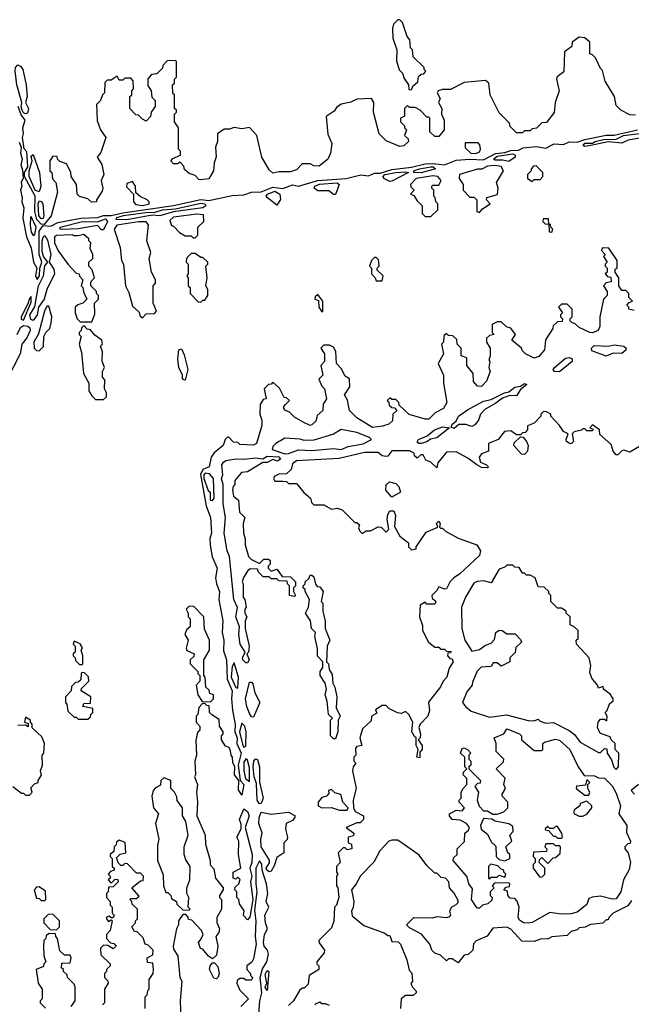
# Model space of a CAD drawing. Extents: x 2769579 to 2883812, y 684207 to 828660.
# Tile 237 of 256: x 2799045 to 2802183, y 769997 to 775050. Entities that reach past the tile are written whole.
import ezdxf

# ---------------------------------------------------------------- set-up
doc = ezdxf.new("R2010")
doc.units = 0

msp = doc.modelspace()

# ---------------------------------------------------------------- linework, layer by layer
at = {"layer": '0CON02XD'}
for points in [[(2801055, 774690), (2801061.7, 774708.3), (2801088.3, 774731.7), (2801091.7, 774758.3), (2801105, 774770), (2801118.3, 774771.7), (2801130, 774785), (2801120, 774795), (2801120, 774805), (2801065, 774860), (2801060, 774895), (2801050, 774905), (2801047, 774947), (2801033, 774963), (2801010, 775035), (2800995, 775050), (2800985, 775050), (2800963, 775027), (2800957.5, 775005), (2800960, 774955), (2800980, 774895), (2800978.3, 774838.3), (2800993, 774793), (2801010, 774775), (2801018.3, 774748.3), (2801040, 774715), (2801041.7, 774691.7), (2801055, 774690)], [(2802205, 774560), (2802175, 774562.5), (2802130, 774585), (2802105, 774610), (2802096.4, 774656.4), (2802050, 774735), (2802035, 774790), (2802025, 774800), (2802000, 774855), (2801985, 774870), (2801970, 774875), (2801970, 774935), (2801945, 774957.5), (2801915, 774960), (2801880, 774935), (2801878.3, 774911.7), (2801840, 774885), (2801837, 774783), (2801803.6, 774756.4), (2801800, 774745), (2801812.5, 774685), (2801792.5, 774625), (2801787, 774573), (2801748.3, 774521.7), (2801725, 774520), (2801697, 774493), (2801675, 774490), (2801665, 774480), (2801635, 774480), (2801625, 774470), (2801595, 774470), (2801581.7, 774481.7), (2801561.7, 774501.7), (2801558.3, 774518.3), (2801505, 774572.5), (2801460, 774665), (2801452.5, 774725), (2801435, 774737.5), (2801325, 774727.5), (2801255, 774692.5), (2801215, 774692.5), (2801192.5, 774685), (2801187.5, 774675), (2801203.3, 774645), (2801193.3, 774625), (2801211.2, 774595), (2801210, 774565), (2801223.3, 774535), (2801222.5, 774485), (2801195, 774450), (2801175, 774450), (2801150, 774475), (2801150, 774545), (2801145, 774550), (2801135, 774550), (2801100, 774585), (2801075, 774600), (2801045, 774600), (2801035, 774610), (2801020, 774595), (2801020, 774555), (2801000, 774545), (2801000, 774525), (2801020, 774505), (2801020, 774495), (2801030, 774485), (2801020, 774455), (2801038.3, 774438.3), (2801040, 774425), (2801017, 774403), (2800995, 774400), (2800925, 774427.5), (2800890, 774465), (2800860, 774575), (2800862.5, 774625), (2800850, 774645), (2800775, 774642.5), (2800745, 774627.5), (2800693.9, 774616.1), (2800670.7, 774599.3), (2800659.3, 774580.7), (2800617, 774553), (2800627, 774463), (2800646.7, 774415), (2800640, 774365), (2800626.1, 774333.9), (2800581.7, 774298.3), (2800555, 774300), (2800535, 774310), (2800495, 774310), (2800465, 774280), (2800435, 774270), (2800375, 774270), (2800345, 774262.5), (2800325, 774280), (2800287.5, 774345), (2800262.5, 774455), (2800225, 774497.5), (2800185, 774490), (2800145, 774497.5), (2800121.7, 774488.3), (2800095, 774487.5), (2800060, 774465), (2800060, 774425), (2800050, 774395), (2800053.6, 774346.4), (2800043.3, 774315), (2800040, 774275), (2800015, 774232.5), (2799975, 774227.5), (2799965, 774230), (2799945, 774250), (2799915, 774260), (2799891.7, 774281.7), (2799888.3, 774298.3), (2799868.3, 774318.3), (2799855, 774310), (2799835, 774310), (2799820, 774325), (2799831.7, 774338.3), (2799870, 774355), (2799870, 774375), (2799860, 774385), (2799860, 774495), (2799840, 774525), (2799840, 774565), (2799850, 774575), (2799850, 774585), (2799840, 774595), (2799840, 774665), (2799831.7, 774671.7), (2799830, 774715), (2799840, 774725), (2799840, 774745), (2799850, 774755), (2799850, 774835), (2799845, 774840), (2799801.7, 774838.3), (2799780, 774815), (2799778.3, 774801.7), (2799748.3, 774771.7), (2799721.7, 774768.3), (2799703, 774747), (2799703, 774713), (2799720, 774685), (2799723, 774653), (2799740, 774635), (2799740, 774605), (2799720, 774575), (2799717, 774553), (2799695, 774530), (2799675, 774540), (2799655, 774560), (2799641.7, 774561.7), (2799610, 774595), (2799610, 774655), (2799620, 774665), (2799620, 774685), (2799630, 774695), (2799627, 774737), (2799615, 774750), (2799585, 774750), (2799575, 774740), (2799555, 774740), (2799545, 774760), (2799515, 774740), (2799495, 774740), (2799481.7, 774728.3), (2799480, 774675), (2799470, 774665), (2799460, 774635), (2799440, 774615), (2799443, 774533), (2799460, 774485), (2799487.5, 774445), (2799461.7, 774368.3), (2799443.3, 774345), (2799467, 774307), (2799476.7, 774255), (2799463.3, 774225), (2799472.5, 774185), (2799469.3, 774170.7), (2799440, 774125), (2799440, 774115), (2799413, 774113), (2799395, 774130), (2799353, 774143), (2799340, 774155), (2799337.5, 774205), (2799310, 774245), (2799307, 774267), (2799285, 774310), (2799251.7, 774321.7), (2799240, 774335), (2799238.3, 774348.3), (2799215, 774350), (2799200, 774325), (2799200, 774275), (2799210, 774265), (2799213, 774233), (2799230, 774215), (2799240, 774165), (2799206.7, 774043.3), (2799171.7, 773998.3), (2799155, 774000), (2799134.1, 774024.1), (2799123.6, 774065), (2799124.4, 774145), (2799070, 774245), (2799070, 774265), (2799087.5, 774295), (2799081.7, 774371.7), (2799067.5, 774387.5), (2799060.6, 774445), (2799065.6, 774465.6), (2799061.4, 774495), (2799074.2, 774535), (2799052.5, 774562.5), (2799038.2, 774605)], [(2799075, 774566.9), (2799065, 774572.2), (2799058.8, 774585), (2799053.3, 774605), (2799056.2, 774625), (2799030, 774715), (2799022.3, 774787.7), (2799024.7, 774805.3), (2799035, 774817.5), (2799050.5, 774810.5), (2799061.9, 774795), (2799079.4, 774715), (2799083.1, 774655), (2799076, 774625), (2799091.1, 774595), (2799085, 774570.8), (2799075, 774566.9)], [(2799135, 773717.5), (2799147.1, 773735), (2799148.8, 773775), (2799159.4, 773805), (2799145.5, 773845.5), (2799144.6, 773965), (2799165, 773994.2), (2799205, 773990), (2799240.3, 774009.7), (2799358.5, 774031.5), (2799445, 774034.5), (2799475, 774044.5), (2799515, 774045.6), (2799575, 774059.6), (2799835, 774096.7), (2799975, 774126.7), (2800015, 774121.9), (2800135, 774148.5), (2800195, 774150.6), (2800234.5, 774165.5), (2800285, 774167.1), (2800345, 774190), (2800395, 774184.2), (2800445, 774201.9), (2800475, 774196), (2800575.5, 774224.5), (2800720, 774235), (2800795, 774254.4), (2800835, 774248), (2800865, 774262.2), (2800895, 774263.1), (2800955, 774281.5), (2801055, 774292.5), (2801125, 774310.5), (2801165, 774312.7), (2801224.3, 774305.7), (2801285, 774329.1), (2801355, 774334.5), (2801425, 774330), (2801485.9, 774364.1), (2801535, 774368.5), (2801565, 774378.9), (2801605, 774380), (2801627.8, 774392.2), (2801695, 774400), (2801745, 774390.8), (2801786.9, 774413.1), (2801835, 774409.4), (2801865, 774423.3), (2801905, 774420.8), (2801945, 774435.6), (2802055, 774457.8), (2802095, 774457.8), (2802215, 774484.5)], [(2801945, 774400), (2801936.7, 774405), (2801945, 774415.6), (2801984, 774416), (2801997.5, 774425), (2802040, 774435), (2802105, 774437.5), (2802142.5, 774455), (2802225, 774466.5), (2802241.2, 774455), (2802227.4, 774442.6), (2802167.8, 774432.2), (2802135, 774416), (2802065, 774423.8), (2801975, 774404.2), (2801945, 774400)], [(2799042.1, 774422.1), (2799053.8, 774395), (2799049.2, 774365), (2799057.5, 774335), (2799052, 774305), (2799059.2, 774279.2), (2799063.6, 774236.4), (2799053.3, 774215), (2799056.7, 774195), (2799050, 774175), (2799058.8, 774135), (2799056.2, 774115), (2799065.8, 774085), (2799061.7, 774031.7), (2799080, 773935), (2799105, 773880), (2799116.2, 773805), (2799133.3, 773775), (2799126.7, 773735), (2799135, 773717.5)], [(2801385, 774363.8), (2801405, 774372.5), (2801410, 774385), (2801407, 774407), (2801398.3, 774418.3), (2801331.7, 774418.3), (2801331.7, 774391.7), (2801360, 774365), (2801385, 774363.8)], [(2799145, 774166.2), (2799124.5, 774175), (2799093.9, 774245), (2799094, 774275), (2799110, 774325), (2799105, 774350), (2799115, 774357.5), (2799146.3, 774266.3), (2799153.3, 774195), (2799145, 774166.2)], [(2801555, 774322), (2801525, 774329.4), (2801485, 774329.2), (2801476.2, 774335), (2801495, 774350), (2801575, 774361.9), (2801588, 774355), (2801588, 774345), (2801555, 774322)], [(2801105, 774264.5), (2801067.5, 774265), (2801067.5, 774275), (2801096.7, 774285), (2801155, 774295.5), (2801167.5, 774295), (2801178.8, 774285), (2801105, 774264.5)], [(2801405, 774060), (2801420, 774080), (2801460, 774105), (2801440, 774125), (2801441.7, 774138.3), (2801497, 774153), (2801500, 774185), (2801492.5, 774215), (2801527.5, 774275), (2801515, 774296.7), (2801485, 774301.2), (2801445, 774297.5), (2801417, 774283), (2801395, 774282.5), (2801302.5, 774255), (2801300, 774235), (2801320, 774205), (2801320, 774175), (2801355, 774140), (2801375, 774140), (2801390, 774125), (2801390, 774065), (2801405, 774060)], [(2801675, 774220), (2801685, 774230), (2801715, 774230), (2801730, 774245), (2801730, 774265), (2801695, 774300), (2801681.7, 774298.3), (2801670, 774285), (2801670, 774275), (2801650, 774255), (2801650, 774235), (2801675, 774220)], [(2800945, 774220), (2800913.8, 774235), (2800910.8, 774245), (2800919.2, 774255), (2800975, 774265.5), (2801025, 774269.2), (2801040, 774265), (2800955, 774220.8), (2800945, 774220)], [(2801155, 774040), (2801190, 774075), (2801190, 774105), (2801180, 774115), (2801177, 774137), (2801170, 774145), (2801170, 774175), (2801160, 774185), (2801160, 774195), (2801165, 774200), (2801195, 774200), (2801207.5, 774225), (2801190, 774245), (2801165, 774248.8), (2801080, 774235), (2801050, 774205), (2801051.7, 774191.7), (2801070, 774175), (2801050, 774155), (2801068.3, 774148.3), (2801085, 774120), (2801110, 774095), (2801110, 774055), (2801125, 774040), (2801155, 774040)], [(2799675, 774096.7), (2799705, 774104), (2799710, 774105), (2799710, 774115), (2799700, 774125), (2799663, 774143), (2799641.7, 774161.7), (2799640, 774195), (2799625, 774220), (2799595, 774210), (2799593, 774193), (2799630, 774155), (2799630, 774115), (2799641.2, 774101.2), (2799675, 774096.7)], [(2800665, 774152.5), (2800655, 774152.5), (2800632.3, 774172.3), (2800575, 774172.5), (2800556.2, 774185), (2800560, 774195), (2800583.3, 774206.7), (2800675, 774212.5), (2800684, 774205), (2800665, 774152.5)], [(2800365, 774097.5), (2800316.7, 774135), (2800310, 774145), (2800316.2, 774155), (2800355, 774170.4), (2800380.8, 774155), (2800383.1, 774126.9), (2800365, 774097.5)], [(2799155, 774028), (2799144.4, 774045.6), (2799139.4, 774105), (2799145, 774120), (2799157.4, 774117.4), (2799164, 774105), (2799170, 774045), (2799165, 774030), (2799155, 774028)], [(2799595, 774022.9), (2799540, 774025), (2799544, 774035), (2799577.5, 774045), (2799705, 774062.9), (2799735, 774061.2), (2799777.5, 774075), (2799845, 774079.2), (2799975, 774108.5), (2799995.4, 774105.4), (2800000.8, 774095), (2799985.5, 774084.5), (2799835, 774063.3), (2799765, 774044.2), (2799725, 774046.2), (2799595, 774022.9)], [(2799115, 773942.5), (2799122.5, 773947.5), (2799129.2, 773985), (2799105, 774040), (2799100, 774035), (2799098.8, 773995), (2799105, 773960), (2799115, 773942.5)], [(2799475, 773971.2), (2799465, 773971.2), (2799444.2, 773994.2), (2799345, 773976.5), (2799263, 773973), (2799253.3, 773975), (2799253.3, 773985), (2799367.5, 774015), (2799445, 774013.3), (2799485, 774027.5), (2799496, 774015), (2799475, 773971.2)], [(2799945, 773930), (2799960, 773945), (2799960, 773985), (2799990, 774015), (2799988.3, 774048.3), (2799955, 774052.5), (2799835, 774036.2), (2799815, 774020), (2799823.6, 773993.6), (2799835, 773990), (2799865, 773957.5), (2799895, 773940), (2799925, 773940), (2799935, 773930), (2799945, 773930)], [(2801775, 773960), (2801780, 773975), (2801770, 773985), (2801768.3, 773998.3), (2801760, 774000), (2801758.3, 774028.3), (2801731.7, 774028.3), (2801730, 774015), (2801741.7, 774001.7), (2801760, 774000), (2801761.7, 773961.7), (2801775, 773960)], [(2799675, 773520), (2799695, 773540), (2799737, 773543), (2799747.5, 773555), (2799730, 773595), (2799730, 773685), (2799741.7, 773698.3), (2799742.5, 773715), (2799722.5, 773755), (2799710, 773825), (2799717.5, 773855), (2799697.5, 773915), (2799707, 773997), (2799695, 774012.5), (2799655, 774012.5), (2799544.3, 773995.7), (2799530, 773975), (2799561.7, 773881.7), (2799567.5, 773815), (2799577.5, 773795), (2799587.5, 773685), (2799605, 773650), (2799625, 773580), (2799658.3, 773548.3), (2799661.7, 773531.7), (2799675, 773520)], [(2799115, 773506), (2799101.8, 773511.8), (2799098.2, 773535), (2799123.2, 773576.8), (2799142.2, 773685), (2799167.8, 773735), (2799174, 773786), (2799190, 773805), (2799167.3, 773835), (2799160.8, 773860.8), (2799160, 773915), (2799165, 773933.3), (2799175, 773942.5), (2799188.5, 773918.5), (2799204.5, 773845), (2799196.7, 773805), (2799220, 773770), (2799224.2, 773745), (2799184.6, 773665.4), (2799171.5, 773615), (2799141.2, 773575), (2799134.4, 773535), (2799115, 773506)], [(2799415, 773500), (2799431.7, 773538.3), (2799430, 773595), (2799450, 773615), (2799450, 773635), (2799440, 773645), (2799440, 773655), (2799410, 773685), (2799410, 773705), (2799430, 773725), (2799417, 773767), (2799400, 773785), (2799400, 773805), (2799420, 773825), (2799420, 773845), (2799407.5, 773875), (2799410, 773905), (2799400, 773915), (2799400, 773925), (2799375, 773947.5), (2799345, 773940), (2799325, 773940), (2799315, 773946.7), (2799235, 773942.5), (2799223.3, 773935), (2799223.3, 773905), (2799243, 773863), (2799293.6, 773793.6), (2799335, 773750), (2799350, 773745), (2799353, 773733), (2799370, 773715), (2799360, 773685), (2799370, 773675), (2799373, 773653), (2799390, 773615), (2799370, 773595), (2799343, 773587), (2799330, 773575), (2799330, 773545), (2799340, 773515), (2799355, 773500), (2799415, 773500)], [(2802198.3, 773558.3), (2802170, 773565), (2802170, 773575), (2802160, 773585), (2802171.7, 773598.3), (2802190, 773605), (2802170, 773625), (2802170, 773645), (2802155, 773660), (2802135, 773660), (2802120, 773685), (2802120, 773725), (2802100, 773755), (2802100, 773770), (2802110, 773775), (2802110, 773815), (2802068.3, 773878.3), (2802035, 773880), (2802030, 773865), (2802050, 773845), (2802040, 773835), (2802060, 773805), (2802050, 773795), (2802050, 773785), (2802060, 773775), (2802060, 773755), (2802050, 773745), (2802061.7, 773731.7), (2802078.3, 773728.3), (2802080, 773705), (2802055, 773700), (2802040, 773685), (2802060, 773655), (2802060, 773635), (2802040, 773615), (2802022.5, 773525), (2802022.5, 773475), (2802012.5, 773455), (2801985, 773443.3), (2801970, 773445), (2801915, 773470), (2801895, 773490), (2801880, 773495), (2801870, 773505), (2801870, 773515), (2801880, 773525), (2801880, 773565), (2801855, 773590), (2801825, 773590), (2801810, 773575), (2801830, 773545), (2801820, 773535), (2801820, 773525), (2801830, 773515), (2801828.3, 773501.7), (2801805, 773500), (2801781.7, 773478.3), (2801780, 773465), (2801743, 773407), (2801737.5, 773355), (2801708.8, 773321.2), (2801685, 773313.8), (2801640, 773335), (2801623, 773353), (2801620, 773365), (2801570, 773405), (2801590, 773435), (2801565, 773467.5)], [(2799975, 773600), (2799985, 773610), (2799995, 773610), (2800010, 773635), (2800010, 773665), (2800000, 773685), (2800007.5, 773725), (2800000, 773785), (2800010, 773795), (2800010, 773805), (2799985, 773830), (2799975, 773830), (2799945, 773850), (2799925, 773850), (2799905, 773830), (2799900, 773815), (2799900, 773805), (2799910, 773795), (2799910, 773745), (2799902.5, 773735), (2799910, 773725), (2799910, 773685), (2799920, 773675), (2799920, 773645), (2799961.7, 773601.7), (2799975, 773600)], [(2800905, 773710), (2800910, 773735), (2800880, 773765), (2800880, 773775), (2800890, 773785), (2800887, 773817), (2800875, 773830), (2800865, 773830), (2800850, 773815), (2800840, 773785), (2800850, 773775), (2800850, 773745), (2800870, 773725), (2800875, 773710), (2800905, 773710)], [(2799065, 773507.5), (2799105, 773600), (2799105, 773630), (2799095, 773620), (2799087.5, 773592.5), (2799053.3, 773525), (2799053.8, 773513.8), (2799065, 773507.5)], [(2800595, 773550), (2800600, 773555), (2800600, 773605), (2800575, 773640), (2800561.7, 773628.3), (2800560, 773615), (2800578.3, 773608.3), (2800580, 773575), (2800595, 773550)], [(2799145, 773350), (2799167, 773373), (2799170, 773425), (2799180, 773445), (2799200, 773465), (2799207.5, 773495), (2799210, 773525), (2799195, 773580), (2799185, 773580), (2799172.5, 773555), (2799141.7, 773438.3), (2799117.5, 773395), (2799120, 773365), (2799131.7, 773351.7), (2799145, 773350)], [(2799032.7, 773435), (2799050.3, 773469.7), (2799065, 773480), (2799088, 773478), (2799097.9, 773467.9), (2799098.6, 773455), (2799082.1, 773417.9), (2799056.7, 773385), (2799047.5, 773335), (2798981.2, 773205)], [(2799475, 773100), (2799490, 773115), (2799490, 773135), (2799480, 773155), (2799481.7, 773201.7), (2799470, 773215), (2799470, 773245), (2799480, 773265), (2799468.3, 773298.3), (2799470, 773345), (2799460, 773375), (2799470, 773385), (2799467.5, 773405), (2799431.7, 773431.7), (2799408.3, 773458.3), (2799391.7, 773461.7), (2799375, 773480), (2799361.7, 773468.3), (2799360, 773455), (2799350, 773445), (2799350, 773435), (2799360, 773425), (2799350, 773385), (2799361.7, 773341.7), (2799372.5, 773235), (2799400, 773185), (2799400, 773145), (2799415, 773120), (2799435, 773100), (2799475, 773100)], [(2801565, 773467.5), (2801543, 773473), (2801515, 773500), (2801495, 773500), (2801470, 773485), (2801470, 773445), (2801480, 773435), (2801455, 773430), (2801440, 773415), (2801440, 773395), (2801460, 773365), (2801460, 773325), (2801452.5, 773305), (2801457.5, 773295), (2801452.5, 773265), (2801460, 773245), (2801440, 773195), (2801415, 773167.5), (2801395, 773170), (2801373, 773193), (2801372.5, 773235), (2801340, 773275), (2801340, 773315), (2801310, 773325), (2801310, 773365), (2801290, 773385), (2801288.3, 773408.3), (2801268.3, 773428.3), (2801245, 773430), (2801235, 773440), (2801221.7, 773428.3), (2801220, 773395), (2801210, 773385), (2801220, 773335), (2801192.5, 773285), (2801220, 773225), (2801220, 773185), (2801237.5, 773085), (2801220, 773055), (2801177, 773033), (2801145, 773000), (2801125, 773000), (2801043, 773023), (2800991.7, 773071.7), (2800990, 773085), (2800975, 773100), (2800955, 773100), (2800945, 773110), (2800930, 773095), (2800940, 773085), (2800941.7, 773071.7), (2800955, 773060), (2800968.3, 773058.3), (2800980, 773045), (2800960, 773025), (2800958.3, 772991.7), (2800940, 772975), (2800906.4, 772963.6), (2800855, 772956.7), (2800775, 773007.5), (2800737.5, 773045), (2800727, 773097), (2800712.5, 773125), (2800740, 773165), (2800737, 773207), (2800715, 773220), (2800695, 773260), (2800670, 773285), (2800667, 773347), (2800655, 773370), (2800635, 773380), (2800605, 773380), (2800590, 773365), (2800610, 773335), (2800610, 773295), (2800590, 773275), (2800600, 773225), (2800580, 773205), (2800595, 773170), (2800610, 773155), (2800620, 773105), (2800602.5, 773077.5), (2800600, 773045), (2800571.7, 773018.3), (2800565, 772990), (2800545, 772970), (2800535, 772967.5), (2800500, 772985), (2800455, 773010), (2800430, 773035), (2800410, 773045), (2800400, 773055), (2800400, 773065), (2800410, 773075), (2800430, 773095), (2800415, 773110), (2800401.7, 773111.7), (2800378.3, 773158.3), (2800345, 773190), (2800335, 773180), (2800321.7, 773178.3), (2800300, 773155), (2800310, 773105), (2800295, 773100), (2800280, 773075), (2800277.5, 773025), (2800287.5, 772995), (2800287, 772967), (2800260, 772875), (2800245, 772866.7), (2800175, 772870), (2800165, 772880), (2800141.7, 772881.7), (2800118.3, 772908.3), (2800111.7, 772908.3), (2800100, 772895), (2800090, 772865), (2800043.6, 772826.4), (2800027.5, 772805), (2800017.5, 772755), (2799985, 772740.8), (2799973.6, 772716.4), (2800001.4, 772555), (2800023.8, 772495), (2800030, 772415), (2800021.7, 772388.3), (2800023.2, 772353.2), (2800033.1, 772293.1), (2800058.1, 772235), (2800050, 772185), (2800054.3, 772155), (2800070.6, 772115), (2800067.1, 772075), (2800086.9, 771965), (2800084.2, 771905), (2800092.9, 771865), (2800091.2, 771811.2), (2800105.7, 771765), (2800110, 771665), (2800135.4, 771605.4), (2800132.9, 771567.1), (2800136.9, 771505), (2800150.8, 771435), (2800149.2, 771395), (2800161.4, 771365), (2800160, 771335), (2800182.5, 771285), (2800166, 771225), (2800176.2, 771146.2), (2800195.8, 771125), (2800185, 771070), (2800168.3, 771098.3), (2800170, 771145), (2800147.5, 771175), (2800150, 771215), (2800138.3, 771238.3), (2800137.5, 771265), (2800130, 771275), (2800127, 771297), (2800120, 771315), (2800101.7, 771321.7), (2800080, 771355), (2800080, 771375), (2800090, 771385), (2800090, 771395), (2800070, 771425), (2800068.3, 771458.3), (2800031.7, 771481.7), (2800020, 771495), (2800018.3, 771528.3), (2800005, 771530), (2799995, 771540), (2799981.7, 771538.3), (2799965, 771520), (2799960, 771485), (2799950, 771475), (2799950, 771445), (2799970, 771425), (2799970, 771405), (2799958.3, 771391.7), (2799948.3, 771351.7), (2799952.5, 771275), (2799943.3, 771245), (2799947.5, 771175), (2799942.5, 771165), (2799957.5, 771125), (2799952.5, 771085), (2799957.5, 771035), (2799953.8, 770965), (2799997.5, 770865), (2799998.3, 770818.3), (2800022.5, 770735), (2800023, 770713), (2800041.7, 770691.7), (2800050, 770645), (2800090, 770595), (2800090, 770585), (2800070, 770555), (2800070, 770545), (2800080, 770535), (2800080, 770485), (2800057, 770443), (2800057, 770417), (2800070, 770385), (2800067.5, 770365), (2800052.5, 770345), (2800062.5, 770295), (2800055, 770250), (2800035, 770230), (2800013.6, 770243.6), (2799985, 770280), (2799973.6, 770283.6), (2799962.5, 770315), (2799976.4, 770333.6), (2799986.7, 770355), (2799977.5, 770375), (2799928.3, 770428.3), (2799911.7, 770431.7), (2799910, 770445), (2799898.3, 770458.3), (2799881.7, 770458.3), (2799860, 770425), (2799860, 770405), (2799850, 770385), (2799832.5, 770295), (2799835, 770280), (2799857.5, 770245), (2799867.5, 770135), (2799877.5, 770115), (2799868.8, 770015), (2799871.7, 769918.3)], [(2802055, 773322.5), (2801980.7, 773350.7), (2801978.8, 773365), (2801992.1, 773377.9), (2802065, 773374), (2802095, 773381.4), (2802145, 773373.8), (2802156.2, 773365), (2802156.1, 773353.9), (2802135, 773336.7), (2802090.7, 773339.3), (2802055, 773322.5)], [(2799895, 773200), (2799880, 773205), (2799880, 773225), (2799862.5, 773265), (2799857, 773307), (2799862.5, 773355), (2799875, 773360), (2799889.3, 773329.3), (2799907.5, 773255), (2799895, 773200)], [(2801815, 773242.5), (2801790, 773245), (2801782.5, 773255), (2801790, 773265), (2801845, 773313.8), (2801865.9, 773315.9), (2801879.3, 773309.3), (2801880, 773295), (2801815, 773242.5)], [(2801275, 772952.5), (2801258.3, 772958.3), (2801263.8, 772975), (2801285, 772990), (2801296.7, 773015), (2801342.5, 773047.5), (2801425, 773092.5), (2801465, 773100.8), (2801532.5, 773135), (2801555, 773140), (2801585, 773163.8), (2801615, 773170), (2801635, 773182.5), (2801647, 773177), (2801615, 773152.5), (2801595, 773120), (2801559.3, 773120.7), (2801521.7, 773108.3), (2801488.8, 773081.2), (2801431.2, 773048.8), (2801410, 773025), (2801400, 772995), (2801380, 772970), (2801365, 772962.5), (2801335, 772972.5), (2801298.3, 772971.7), (2801275, 772952.5)], [(2802225, 772860), (2802175, 772830), (2802145, 772840), (2802135, 772837.5), (2802115, 772817.5), (2802105, 772817.5), (2802090, 772835), (2802079.3, 772869.3), (2802021.7, 772921.7), (2802020, 772945), (2801985, 772970), (2801970, 772955), (2801988.3, 772948.3), (2801985, 772940), (2801955, 772940), (2801945, 772950), (2801935, 772950), (2801927, 772943), (2801890, 772935), (2801880, 772925), (2801886.7, 772885), (2801875, 772873.3), (2801865, 772876.2), (2801851.2, 772885), (2801848.8, 772895), (2801860, 772925), (2801836, 772936), (2801815, 772967.5), (2801770, 773015), (2801770, 773025), (2801745, 773040), (2801731.7, 773038.3), (2801720, 773025), (2801720, 773015), (2801685, 772980), (2801650, 772965), (2801650, 772945), (2801638.3, 772931.7), (2801625, 772930), (2801615, 772920), (2801595, 772920), (2801565, 772940), (2801533, 772937), (2801500, 772895), (2801450, 772875), (2801450, 772835), (2801415, 772822.5), (2801402.5, 772805), (2801410, 772780), (2801440, 772765), (2801450, 772755), (2801445, 772750), (2801415, 772752.5), (2801390, 772765), (2801345, 772800), (2801285, 772832.5), (2801235, 772830), (2801190, 772775), (2801185, 772750), (2801155, 772780), (2801130, 772790), (2801115, 772817.5), (2801103, 772817), (2801085, 772800), (2801071.7, 772811.7), (2801070, 772825), (2801045, 772836.7), (2800955, 772836.7), (2800935, 772810), (2800925, 772807.5), (2800905, 772812.5), (2800885, 772828), (2800815, 772828), (2800685, 772797.5), (2800465, 772786), (2800445, 772770), (2800438.3, 772741.7), (2800415, 772720), (2800375, 772717.5), (2800355, 772707.5), (2800347.5, 772695), (2800355, 772682.5), (2800395, 772682.5), (2800415, 772680), (2800425, 772670), (2800465, 772670), (2800503.6, 772623.6), (2800537.5, 772595), (2800543, 772573), (2800555, 772560), (2800605, 772560), (2800645, 772537.5), (2800675, 772542.5), (2800700, 772535), (2800765, 772470), (2800775, 772470), (2800788.3, 772458.3), (2800783, 772443), (2800790, 772425), (2800803, 772413), (2800823, 772427), (2800845, 772427.5), (2800885, 772446.7), (2800900, 772445), (2800925, 772420), (2800940, 772435), (2800931.2, 772485), (2800935, 772510), (2800945, 772530), (2800965, 772530), (2800973.3, 772505), (2800968.3, 772448.3), (2800995, 772400), (2801040, 772365), (2801040, 772345), (2801055, 772330), (2801080, 772335), (2801080, 772345), (2801130.7, 772419.3), (2801190, 772445), (2801183.3, 772465), (2801195, 772476.7), (2801202.5, 772465), (2801200, 772445), (2801205, 772440), (2801215, 772440), (2801230, 772425), (2801295, 772390), (2801390, 772355), (2801410, 772325), (2801405, 772300), (2801302.5, 772205), (2801272.5, 772185), (2801253.9, 772166.1), (2801235, 772130), (2801225, 772127.5), (2801195, 772140), (2801185, 772120), (2801160, 772095), (2801161.7, 772081.7), (2801175, 772070), (2801180, 772065), (2801175, 772050), (2801135, 772050), (2801125, 772060), (2801100, 772045), (2801097.5, 771985), (2801111.7, 771941.7), (2801112.5, 771915), (2801142.5, 771855), (2801175, 771830), (2801195, 771830), (2801205, 771820), (2801225, 771820), (2801235, 771810), (2801258.3, 771808.3), (2801255, 771800), (2801241.7, 771798.3), (2801240, 771785), (2801251.7, 771771.7), (2801265, 771770), (2801270, 771755), (2801248.3, 771721.7), (2801237.5, 771675), (2801217.5, 771655), (2801203.6, 771626.4), (2801143, 771547), (2801147.5, 771505), (2801140, 771475), (2801100, 771435), (2801093, 771417), (2801102.5, 771385), (2801100, 771365), (2801090, 771355), (2801110, 771325), (2801110, 771305), (2801098.3, 771291.7), (2801098.3, 771261.7), (2801082.5, 771265), (2801090, 771305), (2801080, 771325), (2801080, 771365), (2801070.7, 771370.7), (2801057.5, 771395), (2801062.5, 771445), (2801042.5, 771485), (2801025, 771500), (2801005, 771490), (2800983, 771493), (2800940, 771515), (2800925, 771530), (2800905, 771530), (2800871.7, 771508.3), (2800878.3, 771491.7), (2800850, 771475), (2800848.3, 771451.7), (2800805, 771410), (2800790, 771365), (2800800, 771325), (2800775, 771320), (2800768.3, 771311.7), (2800770, 771275), (2800760, 771265), (2800760, 771245), (2800770, 771235), (2800756.7, 771215), (2800753.3, 771195), (2800772.5, 771105), (2800756.7, 771045), (2800757.5, 771005), (2800767, 770987), (2800810, 770965), (2800810, 770945), (2800791.7, 770928.3), (2800775, 770927.5), (2800720, 770905), (2800760, 770875), (2800758.3, 770861.7), (2800730, 770855), (2800730, 770825), (2800748.3, 770818.3), (2800750, 770795), (2800725, 770790), (2800715, 770800), (2800705, 770800), (2800680, 770775), (2800690, 770725), (2800670, 770705), (2800670, 770675), (2800677.5, 770665), (2800670, 770655), (2800670, 770605), (2800677.5, 770595), (2800682.5, 770545), (2800670, 770505), (2800660, 770495), (2800657, 770423), (2800645, 770390), (2800580, 770325), (2800581.7, 770311.7), (2800610, 770275), (2800608.3, 770261.7), (2800570, 770215), (2800570, 770205), (2800580, 770195), (2800580, 770175), (2800530, 770145), (2800525, 770100), (2800505, 770080), (2800495, 770080), (2800481.7, 770068.3), (2800450, 770015), (2800425, 769990)], [(2800405, 772821.2), (2800425, 772824.2), (2800475, 772842.9), (2800545, 772838.6), (2800655, 772850), (2800695, 772843.8), (2800730.5, 772859.5), (2800807, 772873), (2800850, 772895), (2800840, 772905), (2800775, 772931.2), (2800695, 772946.7), (2800655, 772922.5), (2800555, 772892), (2800505, 772890), (2800485, 772897.5), (2800405, 772902.5), (2800360, 772875), (2800345, 772860), (2800340, 772845), (2800405, 772821.2)], [(2801105, 772874.2), (2801092.5, 772875), (2801085, 772882.5), (2801091.2, 772895), (2801136.4, 772913.6), (2801173.3, 772945), (2801215, 772960), (2801250, 772955), (2801186, 772904), (2801153, 772897), (2801135, 772883.3), (2801105, 772874.2)], [(2801635, 772818.8), (2801620.8, 772820.8), (2801580, 772865), (2801581.7, 772878.3), (2801615, 772910), (2801628.3, 772908.3), (2801646.1, 772886.1), (2801653.8, 772865), (2801650, 772835), (2801635, 772818.8)], [(2800215, 771750), (2800205, 771750), (2800190, 771765), (2800188.8, 771775), (2800202.5, 771805), (2800176, 771845), (2800169.2, 771895), (2800173.8, 771935), (2800154.3, 771985), (2800163.6, 772033.6), (2800144.3, 772075), (2800122, 772295), (2800109.2, 772325), (2800094, 772415), (2800101.2, 772495), (2800090, 772565), (2800088.8, 772665), (2800080, 772695), (2800087.5, 772715), (2800083.3, 772765), (2800090.5, 772779.5), (2800102.5, 772787.5), (2800154.1, 772795.9), (2800195, 772794), (2800255, 772802), (2800293.6, 772796.4), (2800315, 772810.8), (2800375, 772805.8), (2800383.3, 772795), (2800365.9, 772784.1), (2800345, 772792.5), (2800315, 772776.7), (2800293, 772777), (2800215, 772730), (2800183, 772727), (2800150, 772685), (2800150, 772665), (2800140, 772655), (2800137.5, 772635), (2800142.5, 772605), (2800167.5, 772585), (2800173, 772523), (2800200, 772495), (2800192.5, 772465), (2800193.3, 772415), (2800202.5, 772385), (2800202.5, 772355), (2800220, 772295), (2800235, 772280), (2800275, 772260), (2800298.3, 772281.7), (2800321.7, 772281.7), (2800330, 772275), (2800330, 772255), (2800320, 772245), (2800320, 772235), (2800335, 772220), (2800365, 772230), (2800391.7, 772191.7), (2800435, 772190), (2800460, 772165), (2800460, 772145), (2800450, 772135), (2800450, 772115), (2800460, 772095), (2800455, 772090), (2800430, 772095), (2800430, 772145), (2800420, 772155), (2800418.3, 772168.3), (2800375, 772170), (2800365, 772180), (2800335, 772180), (2800325, 772190), (2800295, 772190), (2800270, 772215), (2800265, 772230), (2800228.3, 772231.7), (2800215, 772220), (2800193.3, 772186.7), (2800187.5, 772165), (2800192.5, 772155), (2800192.5, 772085), (2800200, 772075), (2800207.5, 772035), (2800200, 772025), (2800200, 772005), (2800210, 771985), (2800203, 771963), (2800202.5, 771925), (2800222.5, 771835), (2800220, 771805), (2800210, 771795), (2800222.5, 771765), (2800215, 771750)], [(2800035, 772582.5), (2800042.5, 772595), (2800039.2, 772695), (2800019.6, 772719.6), (2799997.3, 772722.7), (2799990, 772715), (2799990.4, 772695), (2800013.2, 772633.2), (2800022.5, 772625), (2800023.3, 772585), (2800035, 772582.5)], [(2800955, 772600), (2800924, 772635), (2800926.4, 772663.6), (2800942.5, 772677.5), (2800975, 772670), (2800990, 772655), (2801000, 772625), (2800955, 772600)], [(2802105, 771202.5), (2802117.5, 771215), (2802120, 771285), (2802100, 771305), (2802100, 771335), (2802080, 771355), (2802075, 771370), (2802025, 771387.5), (2802010, 771415), (2802012.5, 771445), (2802025, 771460), (2802045, 771460), (2802058.3, 771451.7), (2802060, 771475), (2802050, 771495), (2802060, 771505), (2802071.7, 771538.3), (2802090, 771555), (2802090, 771565), (2802076.4, 771586.4), (2802040, 771615), (2802038.3, 771628.3), (2802015, 771620), (2802010, 771635), (2801980.3, 771670.3), (2801970.5, 771700.5), (2801976, 771735), (2801967.5, 771775), (2801902.5, 771845), (2801900, 771865), (2801910, 771875), (2801910, 771915), (2801890, 771935), (2801870, 771945), (2801870, 771985), (2801850, 772005), (2801850, 772015), (2801825, 772030), (2801805, 772030), (2801770, 772065), (2801770, 772095), (2801760, 772105), (2801760, 772115), (2801737, 772137), (2801705, 772140), (2801690, 772185), (2801665, 772200), (2801645, 772200), (2801635, 772210), (2801625, 772210), (2801608.3, 772238.3), (2801585, 772240), (2801575, 772250), (2801545, 772250), (2801535, 772240), (2801505, 772230), (2801465, 772160), (2801425, 772170), (2801393, 772167), (2801375, 772157.5), (2801333, 772087), (2801312.5, 772035), (2801313.3, 771925), (2801330, 771865), (2801365, 771810), (2801405, 771817.5), (2801435, 771840), (2801465, 771850), (2801481.7, 771868.3), (2801487.5, 771905), (2801505, 771916.7), (2801520, 771915), (2801545, 771897.5), (2801588.3, 771898.3), (2801615, 771870), (2801620, 771855), (2801591.7, 771828.3), (2801587, 771803), (2801560, 771775), (2801560, 771755), (2801515, 771732.5), (2801495, 771750), (2801475, 771750), (2801465, 771730), (2801413, 771727), (2801393, 771707), (2801369.3, 771650.7), (2801367.5, 771635), (2801339.3, 771600.7), (2801317.5, 771545), (2801333.6, 771523.6), (2801361.7, 771501.7), (2801455, 771470), (2801543, 771483), (2801655, 771453.3), (2801685, 771452.5), (2801705, 771460), (2801715, 771450), (2801745, 771440), (2801785, 771442.5), (2801865, 771402.5), (2801891.7, 771381.7), (2801921.7, 771341.7), (2802015, 771290), (2802025, 771290), (2802045, 771310), (2802058.3, 771308.3), (2802060, 771285), (2802081.7, 771251.7), (2802093.9, 771213.9), (2802105, 771202.5)], [(2800665, 771360), (2800655, 771360), (2800640, 771375), (2800640, 771455), (2800650, 771465), (2800630, 771485), (2800623, 771553), (2800612.5, 771585), (2800620, 771615), (2800612.5, 771645), (2800587.5, 771685), (2800587.5, 771705), (2800600, 771725), (2800600, 771755), (2800573.6, 771783.6), (2800573, 771823), (2800560, 771885), (2800562.5, 771905), (2800542.5, 771925), (2800537.5, 771965), (2800512.5, 772005), (2800527.5, 772035), (2800532.5, 772075), (2800510, 772115), (2800510, 772125), (2800500, 772135), (2800500, 772145), (2800510, 772155), (2800510, 772165), (2800528.3, 772181.7), (2800535, 772200), (2800545, 772200), (2800555, 772190), (2800563, 772153), (2800571.7, 772141.7), (2800585, 772140), (2800602.5, 772115), (2800592.5, 772065), (2800600, 772055), (2800600, 772015), (2800613, 771963), (2800612.5, 771925), (2800636.7, 771865), (2800622.5, 771835), (2800620, 771755), (2800630, 771745), (2800632.5, 771715), (2800649.3, 771689.3), (2800652.5, 771645), (2800662.5, 771625), (2800672.5, 771575), (2800668.3, 771518.3), (2800690, 771475), (2800680, 771455), (2800677.5, 771395), (2800665, 771360)], [(2800025, 771550), (2800040, 771565), (2800040, 771585), (2800021.7, 771591.7), (2800018.3, 771608.3), (2800000, 771625), (2799997.5, 771675), (2799990, 771685), (2799990, 771765), (2800020, 771815), (2800020, 771865), (2799993, 771923), (2799990, 771985), (2799938.3, 772038.3), (2799915, 772040), (2799900, 772025), (2799910, 772005), (2799910, 771985), (2799920, 771975), (2799920, 771935), (2799901.7, 771918.3), (2799892.5, 771895), (2799910, 771865), (2799900, 771825), (2799903.3, 771813.3), (2799940, 771795), (2799938.3, 771781.7), (2799920, 771765), (2799920, 771745), (2799960, 771705), (2799960, 771695), (2799970, 771685), (2799970, 771655), (2799950, 771635), (2799960, 771585), (2799981.7, 771551.7), (2800025, 771550)], [(2799365, 771740), (2799370, 771745), (2799370, 771785), (2799360, 771815), (2799367, 771827), (2799356.4, 771846.4), (2799325, 771860), (2799320, 771845), (2799330, 771835), (2799330, 771805), (2799320, 771795), (2799320, 771785), (2799330, 771775), (2799331.7, 771761.7), (2799351.7, 771741.7), (2799365, 771740)], [(2799395, 771460), (2799408.3, 771471.7), (2799410, 771485), (2799420, 771495), (2799420, 771515), (2799370, 771525), (2799375, 771540), (2799408.3, 771541.7), (2799410, 771575), (2799360, 771605), (2799361.7, 771618.3), (2799400, 771655), (2799398.3, 771678.3), (2799378.3, 771698.3), (2799365, 771700), (2799360, 771695), (2799358.3, 771661.7), (2799345, 771650), (2799331.7, 771648.3), (2799311.7, 771628.3), (2799310, 771605), (2799280, 771575), (2799280, 771545), (2799287, 771537), (2799291.7, 771501.7), (2799325, 771470), (2799335, 771470), (2799345, 771460), (2799395, 771460)], [(2800165, 771620), (2800167.5, 771675), (2800145, 771750), (2800135, 771730), (2800130.6, 771675), (2800155, 771622.5), (2800165, 771620)], [(2800245, 771470), (2800235, 771472.5), (2800225, 771490), (2800210, 771525), (2800203.1, 771565), (2800225, 771650), (2800235, 771650), (2800241.7, 771641.7), (2800252.5, 771595), (2800276.7, 771545), (2800245, 771470)], [(2799095, 771070), (2799110, 771085), (2799101.7, 771108.3), (2799121.7, 771128.3), (2799140, 771135), (2799140, 771145), (2799157, 771173), (2799152.5, 771195), (2799162.5, 771225), (2799160, 771275), (2799170, 771285), (2799172.5, 771335), (2799159.3, 771369.3), (2799110, 771415), (2799110, 771435), (2799100, 771445), (2799100, 771455), (2799075, 771470), (2799070, 771445), (2799088.3, 771438.3), (2799088.3, 771421.7), (2799075, 771430), (2799035, 771427.5)], [(2800195, 771316.7), (2800205, 771322.5), (2800208, 771395), (2800200, 771425), (2800185, 771440), (2800173.3, 771395), (2800190.8, 771325), (2800195, 771316.7)], [(2801655, 770413.3), (2801630, 770415), (2801609.3, 770429.3), (2801602.5, 770445), (2801607.5, 770495), (2801597, 770527), (2801585, 770540), (2801561.7, 770541.7), (2801550, 770555), (2801548.3, 770578.3), (2801530, 770585), (2801541.7, 770598.3), (2801558.3, 770601.7), (2801560, 770615), (2801555, 770620), (2801481.7, 770618.3), (2801470, 770605), (2801480, 770595), (2801460, 770575), (2801460, 770555), (2801470, 770545), (2801468.3, 770531.7), (2801447, 770513), (2801420, 770505), (2801405, 770490), (2801395, 770490), (2801385, 770500), (2801363.3, 770535), (2801369.3, 770589.3), (2801350, 770615), (2801341.7, 770651.7), (2801270, 770735), (2801271.7, 770748.3), (2801290, 770765), (2801290, 770795), (2801327, 770833), (2801330, 770875), (2801348.8, 770891.2), (2801352.5, 770905), (2801337.5, 770925), (2801305, 770942.5), (2801265, 770946.2), (2801250, 770965), (2801250, 770975), (2801285, 770992.5), (2801315, 770990), (2801327.5, 771005), (2801300, 771035), (2801300, 771045), (2801310, 771055), (2801310, 771085), (2801320, 771105), (2801340, 771125), (2801340, 771155), (2801320, 771175), (2801321.7, 771188.3), (2801340, 771205), (2801330, 771215), (2801330, 771265), (2801307.5, 771285), (2801315, 771310), (2801325, 771312.5), (2801345, 771302.5), (2801360, 771285), (2801350, 771275), (2801350, 771255), (2801360, 771245), (2801360, 771225), (2801350, 771215), (2801350, 771205), (2801410, 771145), (2801408.3, 771131.7), (2801395, 771130), (2801380, 771115), (2801400, 771085), (2801392.5, 771045), (2801403, 771013), (2801425, 770990), (2801445, 770990), (2801473, 770973), (2801495, 770972.5), (2801530, 770985), (2801550, 771005), (2801550, 771035), (2801520, 771065), (2801520, 771075), (2801537.5, 771105), (2801530, 771125), (2801537, 771157), (2801490, 771205), (2801528.3, 771241.7), (2801530, 771255), (2801490, 771295), (2801490, 771335), (2801480, 771365), (2801530, 771385), (2801545, 771410), (2801610, 771385), (2801620, 771375), (2801620, 771355), (2801685, 771300), (2801725, 771300), (2801730, 771305), (2801730, 771335), (2801738.3, 771341.7), (2801795, 771357.5), (2801815, 771352.5), (2801867.5, 771305), (2801910, 771215), (2801941.7, 771171.7), (2801995, 771170), (2802015, 771160), (2802045, 771157.5), (2802085, 771117.5), (2802105, 771080), (2802127.5, 771015), (2802120, 770975), (2802160, 770915), (2802158.3, 770878.3), (2802180, 770835), (2802178.3, 770821.7), (2802165, 770820), (2802150, 770805), (2802150, 770795), (2802167.5, 770775), (2802180, 770725), (2802171.7, 770688.3), (2802142.5, 770635), (2802128.8, 770575), (2802105, 770537.5), (2802085, 770536.7), (2802025, 770552.5), (2801983, 770547), (2801965, 770540), (2801955, 770510), (2801905, 770470), (2801875, 770461.2), (2801825, 770460), (2801765, 770467.5), (2801675, 770417.5), (2801655, 770413.3)], [(2800225, 771140), (2800225, 771210), (2800215, 771250), (2800205, 771256.7), (2800195, 771240), (2800195.7, 771195), (2800204.4, 771155), (2800225, 771140)], [(2800275, 771026.2), (2800264.5, 771045), (2800260.7, 771130.7), (2800249.2, 771165), (2800243.5, 771215), (2800246.2, 771245), (2800255, 771256.2), (2800265, 771252.5), (2800275.9, 771215.9), (2800276.4, 771136.4), (2800294, 771055), (2800285, 771026.7), (2800275, 771026.2)], [(2799915, 770480), (2799920, 770485), (2799910, 770495), (2799912.5, 770545), (2799902.5, 770565), (2799902.5, 770595), (2799917.5, 770635), (2799920, 770705), (2799898.3, 770738.3), (2799890, 770765), (2799890, 770805), (2799910, 770865), (2799897.5, 770935), (2799880, 770965), (2799880, 771005), (2799853, 771043), (2799851.7, 771061.7), (2799840, 771085), (2799820, 771105), (2799820, 771145), (2799785, 771160), (2799770, 771145), (2799768.3, 771121.7), (2799741.7, 771108.3), (2799730, 771095), (2799723.3, 771065), (2799732.5, 771005), (2799757.5, 770975), (2799742.5, 770925), (2799760, 770845), (2799753, 770813), (2799752.5, 770735), (2799781.7, 770661.7), (2799782.5, 770605), (2799795, 770570), (2799805, 770570), (2799820, 770555), (2799825, 770540), (2799850, 770525), (2799851.7, 770511.7), (2799881.7, 770481.7), (2799915, 770480)], [(2801965, 771070), (2801970, 771085), (2801960, 771105), (2801960, 771125), (2801970, 771135), (2801955, 771150), (2801948.3, 771121.7), (2801903, 771117), (2801900, 771105), (2801945, 771070), (2801965, 771070)], [(2799010, 771115), (2799055, 771080), (2799065, 771080), (2799075, 771070), (2799095, 771070)], [(2800725, 770992.5), (2800730, 771005), (2800704.1, 771034.1), (2800693, 771073), (2800663, 771083), (2800645, 771100), (2800630, 771095), (2800631.7, 771078.3), (2800620, 771065), (2800595, 771057.5), (2800576.7, 771035), (2800577.5, 771015), (2800596.1, 771006.1), (2800645, 771006.7), (2800686.2, 770993.8), (2800725, 770992.5)], [(2802220, 771125), (2802182.5, 771095), (2802200, 771075)], [(2800215, 770430), (2800193, 770453), (2800197, 770477), (2800173, 770513), (2800170, 770535), (2800160, 770545), (2800160, 770575), (2800150, 770585), (2800151.7, 770598.3), (2800170, 770615), (2800177, 770637), (2800165, 770650), (2800155, 770640), (2800140, 770645), (2800140, 770675), (2800180, 770695), (2800167.5, 770765), (2800170, 770835), (2800160, 770855), (2800181.7, 770898.3), (2800181.7, 770921.7), (2800172.5, 770945), (2800195, 771000), (2800215, 770986.7), (2800223.3, 770965), (2800202.5, 770905), (2800238.1, 770765), (2800236, 770725), (2800226.7, 770695), (2800235.8, 770655), (2800230, 770625), (2800241.4, 770535), (2800226.1, 770443.9), (2800215, 770430)], [(2801935, 770962.5), (2801955, 770972.5), (2801980, 771005), (2801980, 771015), (2801955, 771040), (2801921.7, 771028.3), (2801920, 771015), (2801893.6, 770996.4), (2801887.5, 770985), (2801892.5, 770975), (2801915, 770963.3), (2801935, 770962.5)], [(2800325, 770677.5), (2800314, 770685), (2800310.8, 770695), (2800327, 770723), (2800327, 770737), (2800283.5, 770805), (2800282.5, 770845), (2800289.2, 770875), (2800272.7, 770925), (2800273.8, 770956.2), (2800285, 770983.3), (2800335, 770972.5), (2800425, 770982.5), (2800456.4, 770966.4), (2800457.5, 770955), (2800445, 770940), (2800412.5, 770925), (2800410, 770895), (2800420, 770855), (2800417, 770843), (2800400, 770825), (2800400, 770775), (2800365, 770750), (2800351.7, 770708.3), (2800335, 770680), (2800325, 770677.5)], [(2801535, 770732.5), (2801560, 770745), (2801560, 770765), (2801550, 770775), (2801540, 770805), (2801570, 770835), (2801560, 770865), (2801577, 770883), (2801575, 770910), (2801555, 770922.5), (2801485, 770937.5), (2801467, 770947), (2801425, 770950), (2801410, 770915), (2801412.5, 770895), (2801445, 770870), (2801465, 770830), (2801488.3, 770808.3), (2801490, 770755), (2801505, 770740), (2801535, 770732.5)], [(2801825, 770850), (2801830, 770855), (2801827.5, 770875), (2801805, 770910), (2801795, 770910), (2801785, 770900), (2801765, 770900), (2801755, 770910), (2801741.7, 770898.3), (2801741.7, 770891.7), (2801758.3, 770888.3), (2801785, 770860), (2801795, 770860), (2801805, 770850), (2801825, 770850)], [(2799690, 769975), (2799690, 770035), (2799700, 770045), (2799703, 770067), (2799710, 770075), (2799710, 770125), (2799730, 770155), (2799732.5, 770175), (2799728.3, 770208.3), (2799701.7, 770211.7), (2799700, 770235), (2799728.3, 770251.7), (2799730, 770275), (2799705, 770300), (2799690, 770305), (2799678.3, 770338.3), (2799648.3, 770368.3), (2799635, 770370), (2799620, 770395), (2799640, 770415), (2799640, 770425), (2799650, 770435), (2799650, 770485), (2799621.7, 770511.7), (2799620, 770525), (2799610, 770535), (2799615, 770540), (2799645, 770540), (2799658.3, 770551.7), (2799620, 770595), (2799665, 770630), (2799678.3, 770631.7), (2799680, 770655), (2799665, 770670), (2799645, 770670), (2799598.3, 770718.3), (2799585, 770720), (2799575, 770710), (2799565, 770710), (2799551.7, 770721.7), (2799541.7, 770748.3), (2799561.7, 770768.3), (2799590, 770775), (2799587, 770827), (2799555, 770840), (2799541.7, 770828.3), (2799540, 770815), (2799530, 770805), (2799528.3, 770781.7), (2799510, 770765), (2799510, 770755), (2799520, 770745), (2799520, 770705), (2799530, 770695), (2799530, 770685), (2799511.7, 770678.3), (2799500, 770665), (2799510, 770655), (2799510, 770645), (2799500, 770635), (2799511.7, 770621.7), (2799518.3, 770621.7), (2799535, 770640), (2799548.3, 770638.3), (2799550, 770625), (2799525, 770600), (2799501.7, 770598.3), (2799500, 770575), (2799490, 770565), (2799490, 770545), (2799510, 770525), (2799510, 770505), (2799520, 770495), (2799520, 770465), (2799530, 770455), (2799525, 770440), (2799515, 770440), (2799505, 770450), (2799490, 770445), (2799490, 770435), (2799501.7, 770421.7), (2799515, 770430), (2799520, 770425), (2799510, 770375), (2799490, 770355), (2799490, 770335), (2799511.7, 770311.7), (2799528.3, 770308.3), (2799540, 770295), (2799525, 770282.5), (2799498.3, 770298.3), (2799475, 770300), (2799460, 770285), (2799461.7, 770251.7), (2799510, 770205), (2799510, 770195), (2799490, 770175), (2799490, 770165), (2799480, 770155), (2799480, 770135), (2799497, 770117), (2799500, 770105), (2799480, 770075), (2799480, 770005), (2799470, 769995)], [(2802185, 770530), (2802165, 770502.5), (2802090, 770465), (2802070, 770445), (2802065, 770430), (2802055, 770430), (2802036.7, 770413.3), (2801973.3, 770406.7), (2801947, 770393), (2801915, 770390), (2801905, 770380), (2801875, 770370), (2801855, 770350), (2801775, 770342.5), (2801757, 770333), (2801718.3, 770331.7), (2801685, 770320), (2801621.7, 770321.7), (2801565, 770382.5), (2801545, 770392.5), (2801473, 770387), (2801443, 770347), (2801387, 770323), (2801373, 770307), (2801370, 770275), (2801347, 770253), (2801325, 770250), (2801295, 770210), (2801265, 770230), (2801245, 770230), (2801235, 770220), (2801205, 770250), (2801175, 770260), (2801160, 770275), (2801150, 770305), (2801106.4, 770356.4), (2801045, 770390), (2801030, 770405), (2801068.3, 770441.7), (2801165, 770440), (2801185, 770447.5), (2801235, 770442.5), (2801251.7, 770448.3), (2801257.5, 770455), (2801252.5, 770475), (2801260, 770495), (2801285, 770510), (2801295, 770520), (2801295, 770530), (2801275, 770567.5), (2801250, 770595), (2801247.5, 770625), (2801230, 770645), (2801208.3, 770648.3), (2801185, 770670), (2801175, 770670), (2801135, 770710), (2801095, 770762.5), (2801025, 770812.5), (2800985, 770840), (2800955, 770840), (2800940, 770835), (2800892.5, 770785), (2800863, 770727), (2800793.6, 770656.4), (2800772.5, 770615), (2800747.5, 770585), (2800760, 770525), (2800756.4, 770493.6), (2800747.5, 770475), (2800750.7, 770450.7), (2800811.2, 770401.2), (2800918.3, 770361.7), (2800935, 770350), (2800945, 770350), (2800955, 770320), (2800987, 770317), (2801000, 770305), (2801032.5, 770225), (2801043, 770173), (2801057, 770157), (2801060, 770115), (2801053, 770103), (2801060, 770085), (2801080, 770065), (2801080, 770055), (2801065, 770042.5), (2801025, 770042.5), (2801002.5, 770025), (2801000, 769975)], [(2801725, 770650), (2801740, 770665), (2801740, 770695), (2801710, 770725), (2801711.7, 770738.3), (2801725, 770750), (2801755, 770720), (2801781.7, 770748.3), (2801795, 770750), (2801818.3, 770771.7), (2801820, 770805), (2801815, 770810), (2801795, 770810), (2801785, 770820), (2801745, 770820), (2801740, 770805), (2801750, 770795), (2801748.3, 770781.7), (2801681.7, 770778.3), (2801680, 770755), (2801690, 770745), (2801690, 770725), (2801680, 770715), (2801680, 770695), (2801711.7, 770651.7), (2801725, 770650)], [(2800271.9, 769945), (2800277.5, 770015), (2800287.8, 770055), (2800280, 770135), (2800291.7, 770178.3), (2800314, 770215), (2800321.2, 770255), (2800316.2, 770275), (2800299.2, 770295), (2800295.7, 770315), (2800300.6, 770355), (2800316.2, 770385), (2800305.7, 770415), (2800303.3, 770455), (2800324, 770495), (2800310, 770525), (2800318.6, 770565), (2800311.4, 770615), (2800289.1, 770685), (2800287, 770717), (2800275, 770732.5), (2800256.7, 770695), (2800256.4, 770615), (2800262.5, 770575), (2800250.9, 770480.9), (2800257.5, 770425), (2800254.2, 770345), (2800258.8, 770305), (2800245, 770230), (2800236.4, 770213.6), (2800210, 770195), (2800210, 770175), (2800230, 770155), (2800230, 770145), (2800240, 770135), (2800235, 770120), (2800205, 770120), (2800195, 770130), (2800175, 770130), (2800161.7, 770118.3), (2800160, 770105), (2800175, 770070), (2800220, 770025), (2800180, 769985)], [(2801455, 770640), (2801465, 770650), (2801495, 770650), (2801505, 770660), (2801535, 770650), (2801540, 770665), (2801530, 770675), (2801530, 770685), (2801515, 770690), (2801498.3, 770708.3), (2801463, 770717), (2801450, 770705), (2801450, 770645), (2801455, 770640)], [(2799175, 770530), (2799180, 770535), (2799178.3, 770578.3), (2799145, 770600), (2799131.7, 770598.3), (2799120, 770585), (2799131.7, 770541.7), (2799145, 770540), (2799155, 770530), (2799175, 770530)], [(2799235, 770380), (2799250, 770395), (2799250, 770425), (2799215, 770460), (2799191.7, 770458.3), (2799170, 770435), (2799170, 770415), (2799201.7, 770381.7), (2799235, 770380)], [(2799310, 769985), (2799330, 770015), (2799330, 770085), (2799325, 770100), (2799290, 770135), (2799288.3, 770148.3), (2799270, 770165), (2799270, 770175), (2799260, 770185), (2799261.7, 770208.3), (2799305, 770210), (2799310, 770235), (2799305, 770250), (2799275, 770250), (2799251.7, 770271.7), (2799240, 770335), (2799230, 770345), (2799228.3, 770358.3), (2799195, 770360), (2799181.7, 770348.3), (2799180, 770335), (2799170, 770325), (2799167.5, 770295), (2799170, 770245), (2799180, 770215), (2799170, 770205), (2799168.3, 770191.7), (2799130, 770175), (2799140, 770105), (2799160, 770075), (2799160, 770025), (2799150, 770015), (2799150, 770005), (2799177, 769977)], [(2800055, 770127.5), (2800041.7, 770131.7), (2800020, 770175), (2800022.5, 770195), (2800035, 770210), (2800045, 770210), (2800061.2, 770191.2), (2800068, 770155), (2800063.8, 770136.2), (2800055, 770127.5)], [(2800315, 770067.5), (2800304.4, 770085), (2800313.3, 770105), (2800305, 770150), (2800315, 770171.2), (2800323.3, 770165), (2800315, 770067.5)], [(2800635, 769990), (2800615, 770000), (2800595, 770000), (2800585, 770007.5), (2800565, 770000), (2800560, 769995)]]:
    msp.add_lwpolyline(points, dxfattribs=at)

doc.saveas('drawing.dxf')
